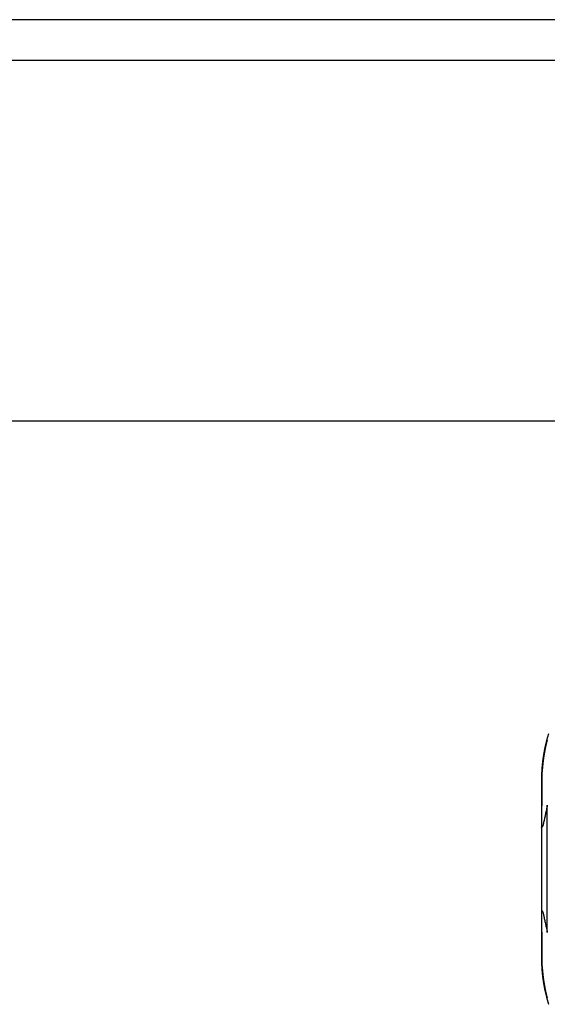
# Model space of a CAD drawing. Header units: inches. Extents: x 11 to 342, y 26 to 169.
# Tile 27 of 80: x 45.018 to 45.902, y 110.311 to 111.962. Entities that reach past the tile are written whole.
import ezdxf

# ---------------------------------------------------------------- set-up
doc = ezdxf.new("R2010")
doc.units = ezdxf.units.IN
doc.header["$MEASUREMENT"] = 0
doc.layers.add('Visible Edges(ANSI)', color=7, linetype='Continuous', lineweight=25)
doc.layers.add('Visible Tangent Edges(ANSI)', color=7, linetype='Continuous', lineweight=25)

msp = doc.modelspace()

# ---------------------------------------------------------------- linework, layer by layer
at = {"layer": 'Visible Edges(ANSI)'}
for p, q in [((82.2244, 111.9619), (10.6194, 111.9619)), ((10.6194, 111.8939), (82.2244, 111.8939)), ((46.0381, 111.2889), (15.1543, 111.2889)), ((45.8924, 110.684), (45.8924, 110.607)), ((45.8924, 110.607), (45.8924, 110.4688)), ((45.8924, 110.4688), (45.8924, 110.3914))]:
    msp.add_line(p, q, dxfattribs=at)
at = {"layer": 'Visible Edges(ANSI)', "flags": 128}
for points in [[(45.9045, 110.7647), (45.9012, 110.753), (45.8984, 110.7413), (45.8962, 110.7296), (45.8945, 110.7179), (45.8933, 110.7064), (45.8926, 110.6951), (45.8924, 110.684)], [(45.9024, 110.6446), (45.902, 110.6426), (45.9016, 110.6406), (45.9012, 110.6387), (45.9008, 110.6367), (45.9004, 110.6349), (45.9, 110.633), (45.8996, 110.6313), (45.8993, 110.6295), (45.8989, 110.6278), (45.8986, 110.6262), (45.8982, 110.6246), (45.8979, 110.6231), (45.8976, 110.6216), (45.8973, 110.6202), (45.897, 110.6189), (45.8967, 110.6175), (45.8963, 110.616), (45.896, 110.6145), (45.8956, 110.613), (45.8952, 110.6116), (45.8948, 110.6103), (45.8944, 110.6091), (45.894, 110.6081), (45.8935, 110.6076)], [(45.8924, 110.607), (45.8924, 110.607), (45.8924, 110.607), (45.8924, 110.607), (45.8924, 110.6071), (45.8924, 110.6071), (45.8925, 110.6071), (45.8925, 110.6071), (45.8925, 110.6072), (45.8925, 110.6072), (45.8926, 110.6072), (45.8926, 110.6072), (45.8927, 110.6073), (45.8927, 110.6073), (45.8928, 110.6073), (45.8928, 110.6073), (45.8929, 110.6074), (45.8929, 110.6074), (45.893, 110.6074), (45.8931, 110.6074), (45.8931, 110.6075), (45.8932, 110.6075), (45.8933, 110.6075), (45.8934, 110.6075), (45.8935, 110.6076)], [(45.8924, 110.4688), (45.8924, 110.4688), (45.8924, 110.4688), (45.8924, 110.4688), (45.8924, 110.4687), (45.8924, 110.4687), (45.8925, 110.4687), (45.8925, 110.4687), (45.8925, 110.4686), (45.8925, 110.4686), (45.8926, 110.4686), (45.8926, 110.4686), (45.8927, 110.4685), (45.8927, 110.4685), (45.8928, 110.4685), (45.8928, 110.4685), (45.8929, 110.4684), (45.8929, 110.4684), (45.893, 110.4684), (45.8931, 110.4684), (45.8931, 110.4683), (45.8932, 110.4683), (45.8933, 110.4683), (45.8934, 110.4683), (45.8935, 110.4682)], [(45.8935, 110.4682), (45.8939, 110.4678), (45.8942, 110.4671), (45.8945, 110.4663), (45.8949, 110.4653), (45.8952, 110.4643), (45.8955, 110.4633), (45.8958, 110.4621), (45.8961, 110.4608), (45.8964, 110.4595), (45.8967, 110.458), (45.8971, 110.4565), (45.8974, 110.4549), (45.8978, 110.4533), (45.8982, 110.4516), (45.8985, 110.4498), (45.8989, 110.448), (45.8993, 110.446), (45.8997, 110.4441), (45.9002, 110.4421), (45.9006, 110.44), (45.901, 110.4379), (45.9015, 110.4357), (45.9019, 110.4335), (45.9024, 110.4312)], [(45.8924, 110.3914), (45.8926, 110.3803), (45.8933, 110.369), (45.8945, 110.3576), (45.8962, 110.346), (45.8984, 110.3343), (45.9011, 110.3226), (45.9044, 110.3109)]]:
    msp.add_lwpolyline(points, dxfattribs=at)
at = {"layer": 'Visible Tangent Edges(ANSI)'}
msp.add_line((45.9024, 110.4312), (45.9024, 110.6446), dxfattribs=at)
at = {"layer": 'Visible Tangent Edges(ANSI)', "flags": 128}
for points in [[(45.8937, 110.6864), (45.894, 110.6973), (45.8947, 110.7084), (45.8959, 110.7197), (45.8976, 110.731), (45.8998, 110.7425), (45.9025, 110.754)], [(45.8935, 110.6076), (45.8935, 110.611), (45.8935, 110.6144), (45.8935, 110.6178), (45.8935, 110.6212), (45.8935, 110.6246), (45.8935, 110.628), (45.8935, 110.6314), (45.8935, 110.6347), (45.8935, 110.6381), (45.8935, 110.6414), (45.8936, 110.6447), (45.8936, 110.648), (45.8936, 110.6513), (45.8936, 110.6546), (45.8936, 110.6578), (45.8936, 110.6611), (45.8936, 110.6643), (45.8936, 110.6675), (45.8937, 110.6707), (45.8937, 110.6739), (45.8937, 110.6771), (45.8937, 110.6802), (45.8937, 110.6833), (45.8937, 110.6864)], [(45.8937, 110.389), (45.8937, 110.3921), (45.8937, 110.3952), (45.8937, 110.3984), (45.8937, 110.4016), (45.8937, 110.4048), (45.8936, 110.408), (45.8936, 110.4112), (45.8936, 110.4144), (45.8936, 110.4177), (45.8936, 110.421), (45.8936, 110.4243), (45.8936, 110.4276), (45.8936, 110.4309), (45.8935, 110.4342), (45.8935, 110.4376), (45.8935, 110.4409), (45.8935, 110.4443), (45.8935, 110.4477), (45.8935, 110.4511), (45.8935, 110.4545), (45.8935, 110.4579), (45.8935, 110.4613), (45.8935, 110.4648), (45.8935, 110.4682)], [(45.9025, 110.3216), (45.8998, 110.3331), (45.8976, 110.3445), (45.8959, 110.3558), (45.8947, 110.3671), (45.894, 110.3781), (45.8937, 110.389)]]:
    msp.add_lwpolyline(points, dxfattribs=at)
at = {"layer": 'Visible Tangent Edges(ANSI)'}
for centre, ratio, start_param, end_param in [((45.9024, 110.684), 0.489692, 5.761173, 6.283185), ((45.9024, 110.3914), 0.490597, 0, 0.522348)]:
    msp.add_ellipse(centre, major_axis=(-0.01, 0), ratio=ratio, start_param=start_param, end_param=end_param, dxfattribs=at)

doc.saveas('drawing.dxf')
